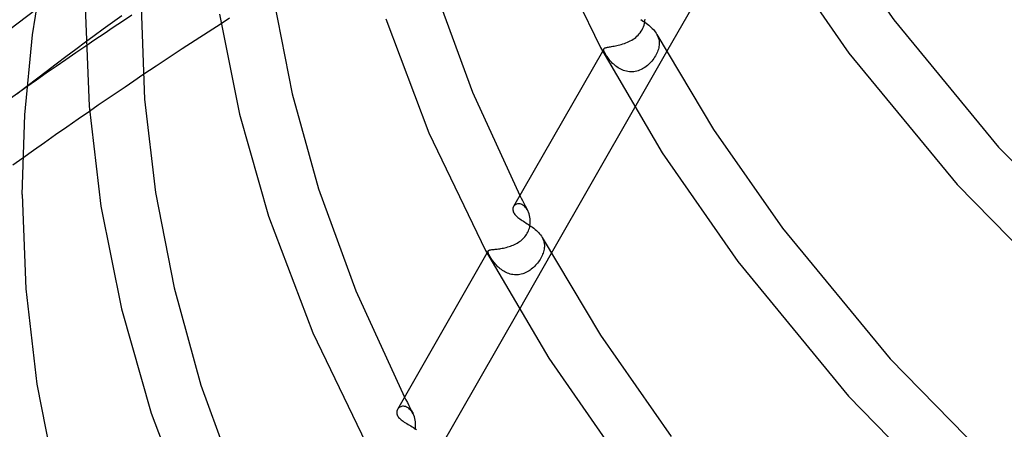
# Model space of a CAD drawing. Header units: millimetres. Extents: x -470 to 470, y -236 to 403.
# Tile 15 of 107: x -359 to -288, y 106 to 135. Entities that reach past the tile are written whole.
import ezdxf

# ---------------------------------------------------------------- set-up
doc = ezdxf.new("R2010")
doc.units = ezdxf.units.MM
doc.layers.add('HIDDEN', color=7, linetype='Continuous')
doc.layers.add('THICK', color=7, linetype='Continuous')

msp = doc.modelspace()

# ---------------------------------------------------------------- linework, layer by layer
at = {"layer": 'HIDDEN'}
for p, q in [((-357.506, 135.771), (-360.096, 133.809)), ((-351.374, 135.31), (-352.044, 134.826)), ((-350.661, 135.354), (-351.321, 134.914)), ((-352.044, 134.826), (-352.7, 134.35)), ((-351.321, 134.914), (-351.981, 134.473)), ((-343.662, 135.139), (-344.277, 134.744)), ((-314.099, 134.423), (-314.053, 134.534)), ((-314.053, 134.534), (-314.016, 134.645)), ((-314.016, 134.645), (-313.987, 134.756)), ((-313.987, 134.756), (-313.966, 134.867)), ((-313.966, 134.867), (-313.952, 134.975)), ((-313.952, 134.975), (-313.945, 135.083)), ((-353.34, 133.881), (-353.964, 133.421)), ((-352.7, 134.35), (-353.34, 133.881)), ((-352.641, 134.03), (-353.299, 133.585)), ((-351.981, 134.473), (-352.641, 134.03)), ((-314.613, 133.769), (-314.526, 133.844)), ((-314.526, 133.844), (-314.442, 133.926)), ((-314.442, 133.926), (-314.363, 134.013)), ((-314.363, 134.013), (-314.288, 134.106)), ((-314.288, 134.106), (-314.218, 134.206)), ((-314.218, 134.206), (-314.155, 134.313)), ((-314.155, 134.313), (-314.099, 134.423)), ((-313.095, 133.976), (-313.041, 133.866)), ((-313.041, 133.866), (-312.998, 133.755)), ((-353.299, 133.585), (-353.956, 133.14)), ((-316.338, 133.114), (-316.25, 133.128)), ((-316.25, 133.128), (-316.157, 133.144)), ((-316.157, 133.144), (-316.06, 133.162)), ((-316.06, 133.162), (-315.959, 133.183)), ((-315.959, 133.183), (-315.855, 133.206)), ((-315.855, 133.206), (-315.748, 133.232)), ((-315.748, 133.232), (-315.64, 133.262)), ((-315.64, 133.262), (-315.531, 133.295)), ((-315.531, 133.295), (-315.422, 133.332)), ((-315.422, 133.332), (-315.314, 133.372)), ((-315.314, 133.372), (-315.206, 133.416)), ((-315.206, 133.416), (-315.1, 133.465)), ((-315.1, 133.465), (-314.997, 133.517)), ((-314.997, 133.517), (-314.896, 133.574)), ((-314.896, 133.574), (-314.798, 133.635)), ((-314.798, 133.635), (-314.704, 133.7)), ((-314.704, 133.7), (-314.613, 133.769)), ((-312.998, 133.755), (-312.965, 133.643)), ((-312.965, 133.643), (-312.943, 133.529)), ((-312.936, 133.204), (-312.948, 133.111)), ((-312.943, 133.529), (-312.931, 133.414)), ((-312.93, 133.297), (-312.936, 133.204)), ((-312.931, 133.414), (-312.93, 133.297)), ((-316.88, 132.955), (-316.99, 132.764)), ((-316.896, 132.89), (-316.892, 132.925)), ((-316.893, 132.849), (-316.896, 132.89)), ((-316.881, 132.802), (-316.893, 132.849)), ((-316.892, 132.925), (-316.88, 132.956)), ((-316.863, 132.75), (-316.881, 132.802)), ((-316.88, 132.956), (-316.863, 132.978)), ((-316.863, 132.978), (-316.84, 132.998)), ((-316.837, 132.692), (-316.863, 132.75)), ((-316.84, 132.998), (-316.811, 133.015)), ((-316.804, 132.627), (-316.837, 132.692)), ((-316.811, 133.015), (-316.775, 133.03)), ((-316.774, 132.573), (-316.804, 132.627)), ((-316.775, 133.03), (-316.732, 133.043)), ((-316.74, 132.515), (-316.774, 132.573)), ((-316.701, 132.455), (-316.74, 132.515)), ((-316.732, 133.043), (-316.683, 133.056)), ((-316.659, 132.391), (-316.701, 132.455)), ((-316.683, 133.056), (-316.627, 133.067)), ((-316.627, 133.067), (-316.564, 133.078)), ((-316.564, 133.078), (-316.495, 133.09)), ((-316.495, 133.09), (-316.42, 133.101)), ((-316.42, 133.101), (-316.338, 133.114)), ((-312.4, 132.73), (-314.696, 128.718)), ((-313.201, 132.438), (-313.259, 132.343)), ((-313.148, 132.533), (-313.201, 132.438)), ((-313.1, 132.629), (-313.148, 132.533)), ((-313.058, 132.726), (-313.1, 132.629)), ((-313.021, 132.824), (-313.058, 132.726)), ((-312.991, 132.921), (-313.021, 132.824)), ((-312.966, 133.016), (-312.991, 132.921)), ((-312.948, 133.111), (-312.966, 133.016)), ((-316.613, 132.326), (-316.659, 132.391)), ((-316.564, 132.258), (-316.613, 132.326)), ((-316.51, 132.19), (-316.564, 132.258)), ((-316.453, 132.12), (-316.51, 132.19)), ((-316.393, 132.05), (-316.453, 132.12)), ((-316.328, 131.98), (-316.393, 132.05)), ((-316.26, 131.91), (-316.328, 131.98)), ((-316.187, 131.842), (-316.26, 131.91)), ((-316.112, 131.775), (-316.187, 131.842)), ((-316.032, 131.711), (-316.112, 131.775)), ((-313.778, 131.754), (-313.864, 131.686)), ((-313.695, 131.826), (-313.778, 131.754)), ((-313.614, 131.903), (-313.695, 131.826)), ((-313.537, 131.984), (-313.614, 131.903)), ((-313.462, 132.069), (-313.537, 131.984)), ((-313.39, 132.158), (-313.462, 132.069)), ((-313.322, 132.25), (-313.39, 132.158)), ((-313.259, 132.343), (-313.322, 132.25)), ((-349.861, 131.076), (-350.501, 130.645)), ((-315.949, 131.649), (-316.032, 131.711)), ((-315.862, 131.59), (-315.949, 131.649)), ((-315.772, 131.536), (-315.862, 131.59)), ((-315.678, 131.485), (-315.772, 131.536)), ((-315.581, 131.44), (-315.678, 131.485)), ((-315.482, 131.401), (-315.581, 131.44)), ((-315.381, 131.368), (-315.482, 131.401)), ((-315.277, 131.341), (-315.381, 131.368)), ((-315.172, 131.321), (-315.277, 131.341)), ((-315.065, 131.309), (-315.172, 131.321)), ((-314.958, 131.303), (-315.065, 131.309)), ((-314.851, 131.305), (-314.958, 131.303)), ((-314.745, 131.314), (-314.851, 131.305)), ((-314.64, 131.331), (-314.745, 131.314)), ((-314.535, 131.354), (-314.64, 131.331)), ((-314.432, 131.384), (-314.535, 131.354)), ((-314.331, 131.421), (-314.432, 131.384)), ((-314.232, 131.463), (-314.331, 131.421)), ((-314.136, 131.511), (-314.232, 131.463)), ((-314.043, 131.565), (-314.136, 131.511)), ((-313.952, 131.623), (-314.043, 131.565)), ((-313.864, 131.686), (-313.952, 131.623)), ((-350.501, 130.645), (-351.141, 130.213)), ((-358.164, 130.231), (-362.147, 127.388)), ((-358.163, 130.25), (-358.877, 129.698)), ((-351.78, 129.779), (-352.418, 129.344)), ((-351.141, 130.213), (-351.78, 129.779)), ((-353.054, 128.907), (-353.688, 128.471)), ((-352.418, 129.344), (-353.054, 128.907)), ((-358.463, 125.113), (-359.159, 124.612)), ((-323.012, 121.854), (-323.073, 121.847)), ((-322.948, 121.854), (-323.012, 121.854)), ((-322.882, 121.845), (-322.948, 121.854)), ((-322.89, 122.451), (-322.797, 122.268)), ((-322.797, 122.268), (-322.704, 122.086)), ((-322.704, 122.086), (-322.61, 121.904)), ((-322.61, 121.904), (-322.516, 121.722)), ((-323.312, 121.703), (-323.344, 121.658)), ((-323.275, 121.744), (-323.312, 121.703)), ((-323.232, 121.779), (-323.275, 121.744)), ((-323.183, 121.808), (-323.232, 121.779)), ((-323.13, 121.831), (-323.183, 121.808)), ((-323.073, 121.847), (-323.13, 121.831)), ((-322.814, 121.826), (-322.882, 121.845)), ((-322.746, 121.798), (-322.814, 121.826)), ((-322.679, 121.761), (-322.746, 121.798)), ((-322.613, 121.714), (-322.679, 121.761)), ((-322.548, 121.658), (-322.613, 121.714)), ((-322.486, 121.594), (-322.548, 121.658)), ((-322.516, 121.722), (-322.422, 121.54)), ((-322.428, 121.521), (-322.486, 121.594)), ((-322.375, 121.442), (-322.428, 121.521)), ((-322.422, 121.54), (-322.327, 121.359)), ((-322.326, 121.356), (-322.375, 121.442)), ((-322.277, 121.252), (-322.326, 121.356)), ((-322.235, 121.141), (-322.277, 121.252)), ((-322.201, 121.025), (-322.235, 121.141)), ((-322.176, 120.905), (-322.201, 121.025)), ((-322.158, 120.782), (-322.176, 120.905)), ((-322.161, 120.386), (-322.153, 120.477)), ((-322.15, 120.657), (-322.158, 120.782)), ((-322.153, 120.477), (-322.149, 120.567)), ((-322.149, 120.567), (-322.15, 120.657)), ((-322.425, 119.657), (-322.373, 119.742)), ((-322.373, 119.742), (-322.326, 119.831)), ((-322.326, 119.831), (-322.284, 119.922)), ((-322.284, 119.922), (-322.248, 120.015)), ((-322.248, 120.015), (-322.218, 120.108)), ((-322.218, 120.108), (-322.194, 120.201)), ((-322.194, 120.201), (-322.175, 120.293)), ((-322.175, 120.293), (-322.161, 120.386)), ((-323.186, 118.994), (-323.095, 119.044)), ((-323.095, 119.044), (-323.006, 119.098)), ((-323.006, 119.098), (-322.92, 119.155)), ((-322.92, 119.155), (-322.838, 119.216)), ((-322.838, 119.216), (-322.758, 119.28)), ((-322.758, 119.28), (-322.683, 119.349)), ((-322.683, 119.349), (-322.611, 119.421)), ((-322.611, 119.421), (-322.545, 119.496)), ((-322.545, 119.496), (-322.482, 119.575)), ((-322.482, 119.575), (-322.425, 119.657)), ((-321.304, 119.449), (-321.251, 119.342)), ((-321.251, 119.342), (-321.209, 119.233)), ((-321.209, 119.233), (-321.178, 119.123)), ((-321.178, 119.123), (-321.157, 119.011)), ((-325.175, 118.429), (-325.171, 118.458)), ((-325.173, 118.397), (-325.175, 118.429)), ((-325.165, 118.36), (-325.173, 118.397)), ((-325.171, 118.458), (-325.161, 118.482)), ((-325.152, 118.318), (-325.165, 118.36)), ((-325.161, 118.482), (-325.148, 118.499)), ((-325.148, 118.499), (-325.129, 118.515)), ((-325.129, 118.515), (-325.106, 118.528)), ((-325.106, 118.528), (-325.078, 118.539)), ((-325.078, 118.539), (-325.045, 118.549)), ((-325.045, 118.549), (-325.007, 118.558)), ((-325.007, 118.558), (-324.963, 118.566)), ((-324.963, 118.566), (-324.914, 118.573)), ((-324.914, 118.573), (-324.86, 118.579)), ((-324.86, 118.579), (-324.8, 118.586)), ((-324.8, 118.586), (-324.735, 118.593)), ((-324.735, 118.593), (-324.666, 118.6)), ((-324.666, 118.6), (-324.591, 118.608)), ((-324.591, 118.608), (-324.512, 118.618)), ((-324.512, 118.618), (-324.428, 118.629)), ((-324.428, 118.629), (-324.341, 118.641)), ((-324.341, 118.641), (-324.251, 118.656)), ((-324.251, 118.656), (-324.158, 118.672)), ((-324.158, 118.672), (-324.062, 118.691)), ((-324.062, 118.691), (-323.965, 118.713)), ((-323.965, 118.713), (-323.866, 118.738)), ((-323.866, 118.738), (-323.767, 118.765)), ((-323.767, 118.765), (-323.668, 118.795)), ((-323.668, 118.795), (-323.57, 118.828)), ((-323.57, 118.828), (-323.472, 118.865)), ((-323.472, 118.865), (-323.375, 118.904)), ((-323.375, 118.904), (-323.279, 118.948)), ((-323.279, 118.948), (-323.186, 118.994)), ((-321.235, 118.332), (-321.269, 118.241)), ((-321.206, 118.424), (-321.235, 118.332)), ((-321.183, 118.515), (-321.206, 118.424)), ((-321.165, 118.605), (-321.183, 118.515)), ((-321.152, 118.695), (-321.165, 118.605)), ((-321.157, 119.011), (-321.146, 118.898)), ((-321.146, 118.784), (-321.152, 118.695)), ((-321.146, 118.898), (-321.146, 118.784)), ((-325.133, 118.271), (-325.152, 118.318)), ((-325.109, 118.219), (-325.133, 118.271)), ((-325.08, 118.163), (-325.109, 118.219)), ((-325.051, 118.11), (-325.08, 118.163)), ((-325.018, 118.055), (-325.051, 118.11)), ((-324.982, 117.996), (-325.018, 118.055)), ((-324.943, 117.935), (-324.982, 117.996)), ((-324.901, 117.872), (-324.943, 117.935)), ((-324.855, 117.807), (-324.901, 117.872)), ((-324.806, 117.74), (-324.855, 117.807)), ((-324.754, 117.672), (-324.806, 117.74)), ((-324.698, 117.603), (-324.754, 117.672)), ((-320.66, 118.293), (-322.959, 114.277)), ((-321.575, 117.696), (-321.64, 117.612)), ((-321.513, 117.784), (-321.575, 117.696)), ((-321.455, 117.875), (-321.513, 117.784)), ((-321.401, 117.966), (-321.455, 117.875)), ((-321.352, 118.058), (-321.401, 117.966)), ((-321.308, 118.149), (-321.352, 118.058)), ((-321.269, 118.241), (-321.308, 118.149)), ((-324.639, 117.535), (-324.698, 117.603)), ((-324.577, 117.466), (-324.639, 117.535)), ((-324.512, 117.398), (-324.577, 117.466)), ((-324.443, 117.331), (-324.512, 117.398)), ((-324.371, 117.265), (-324.443, 117.331)), ((-324.296, 117.202), (-324.371, 117.265)), ((-324.218, 117.141), (-324.296, 117.202)), ((-324.136, 117.083), (-324.218, 117.141)), ((-324.052, 117.029), (-324.136, 117.083)), ((-323.964, 116.979), (-324.052, 117.029)), ((-323.874, 116.933), (-323.964, 116.979)), ((-323.781, 116.892), (-323.874, 116.933)), ((-322.418, 116.958), (-322.508, 116.915)), ((-322.329, 117.006), (-322.418, 116.958)), ((-322.243, 117.058), (-322.329, 117.006)), ((-322.159, 117.114), (-322.243, 117.058)), ((-322.078, 117.175), (-322.159, 117.114)), ((-321.999, 117.239), (-322.078, 117.175)), ((-321.923, 117.306), (-321.999, 117.239)), ((-321.849, 117.377), (-321.923, 117.306)), ((-321.777, 117.452), (-321.849, 117.377)), ((-321.707, 117.53), (-321.777, 117.452)), ((-321.64, 117.612), (-321.707, 117.53)), ((-323.685, 116.856), (-323.781, 116.892)), ((-323.589, 116.826), (-323.685, 116.856)), ((-323.491, 116.803), (-323.589, 116.826)), ((-323.391, 116.785), (-323.491, 116.803)), ((-323.291, 116.774), (-323.391, 116.785)), ((-323.19, 116.77), (-323.291, 116.774)), ((-323.089, 116.772), (-323.19, 116.77)), ((-322.989, 116.781), (-323.089, 116.772)), ((-322.891, 116.796), (-322.989, 116.781)), ((-322.793, 116.817), (-322.891, 116.796)), ((-322.697, 116.844), (-322.793, 116.817)), ((-322.602, 116.876), (-322.697, 116.844)), ((-322.508, 116.915), (-322.602, 116.876)), ((-331.147, 108.019), (-331.047, 107.821)), ((-331.047, 107.821), (-330.946, 107.623)), ((-331.616, 107.189), (-331.65, 107.14)), ((-331.576, 107.234), (-331.616, 107.189)), ((-331.529, 107.273), (-331.576, 107.234)), ((-331.477, 107.307), (-331.529, 107.273)), ((-331.42, 107.333), (-331.477, 107.307)), ((-331.357, 107.352), (-331.42, 107.333)), ((-331.291, 107.362), (-331.357, 107.352)), ((-331.221, 107.364), (-331.291, 107.362)), ((-331.149, 107.356), (-331.221, 107.364)), ((-331.075, 107.338), (-331.149, 107.356)), ((-331, 107.309), (-331.075, 107.338)), ((-330.925, 107.27), (-331, 107.309)), ((-330.946, 107.623), (-330.844, 107.426)), ((-330.852, 107.221), (-330.925, 107.27)), ((-330.781, 107.161), (-330.852, 107.221)), ((-330.844, 107.426), (-330.743, 107.229)), ((-330.713, 107.092), (-330.781, 107.161)), ((-330.743, 107.229), (-330.64, 107.032)), ((-330.649, 107.014), (-330.713, 107.092)), ((-330.59, 106.927), (-330.649, 107.014)), ((-330.64, 107.032), (-330.538, 106.836)), ((-330.536, 106.832), (-330.59, 106.927)), ((-330.486, 106.726), (-330.536, 106.832)), ((-330.443, 106.613), (-330.486, 106.726)), ((-330.408, 106.496), (-330.443, 106.613)), ((-330.381, 106.373), (-330.408, 106.496)), ((-330.363, 106.248), (-330.381, 106.373)), ((-330.385, 105.703), (-330.368, 105.807)), ((-330.368, 105.807), (-330.357, 105.912)), ((-330.353, 106.12), (-330.363, 106.248)), ((-330.357, 105.912), (-330.352, 106.016)), ((-330.352, 106.016), (-330.353, 106.12))]:
    msp.add_line(p, q, dxfattribs=at)
at = {"layer": 'THICK'}
for p, q in [((-306.434, 143.159), (-312.4, 132.73)), ((-300.943, 141.901), (-296.155, 135.035)), ((-321.094, 141.251), (-317.138, 133.039)), ((-304.622, 140.227), (-299.355, 132.635)), ((-357.761, 133.945), (-356.819, 139.733)), ((-328.897, 136.989), (-326.293, 129.858)), ((-354, 135.954), (-353.718, 128.845)), ((-350, 135.954), (-349.745, 129.341)), ((-340.493, 136.404), (-339.19, 129.738)), ((-344.391, 135.438), (-342.955, 128.28)), ((-344.277, 134.744), (-345.195, 134.153)), ((-332.488, 135.092), (-329.406, 126.937)), ((-314.24, 135.042), (-314.148, 134.98)), ((-314.148, 134.98), (-314.055, 134.916)), ((-314.055, 134.916), (-313.962, 134.85)), ((-313.962, 134.85), (-313.868, 134.782)), ((-313.868, 134.782), (-313.774, 134.712)), ((-313.774, 134.712), (-313.682, 134.639)), ((-313.682, 134.639), (-313.593, 134.565)), ((-313.593, 134.565), (-313.507, 134.487)), ((-296.155, 135.035), (-288.649, 125.91)), ((-358.317, 128.229), (-357.761, 133.945)), ((-345.195, 134.153), (-346.12, 133.552)), ((-313.507, 134.487), (-313.425, 134.408)), ((-313.425, 134.408), (-313.347, 134.325)), ((-313.347, 134.325), (-313.275, 134.241)), ((-313.275, 134.241), (-313.209, 134.156)), ((-313.209, 134.156), (-313.15, 134.069)), ((-313.15, 134.069), (-313.097, 133.98)), ((-313.097, 133.98), (-309.039, 127.182)), ((-353.964, 133.421), (-354.672, 132.895)), ((-353.956, 133.14), (-354.666, 132.656)), ((-346.12, 133.552), (-347.05, 132.943)), ((-354.672, 132.895), (-355.376, 132.368)), ((-354.666, 132.656), (-355.373, 132.171)), ((-347.05, 132.943), (-347.985, 132.327)), ((-316.99, 132.764), (-323.347, 121.652)), ((-317.138, 133.039), (-312.72, 125.511)), ((-299.355, 132.635), (-291.626, 123.239)), ((-356.078, 131.84), (-356.776, 131.311)), ((-355.376, 132.368), (-356.078, 131.84)), ((-355.373, 132.171), (-356.077, 131.685)), ((-347.985, 132.327), (-348.922, 131.704)), ((-356.777, 131.2), (-357.473, 130.715)), ((-356.776, 131.311), (-357.471, 130.781)), ((-356.077, 131.685), (-356.777, 131.2)), ((-348.922, 131.704), (-349.861, 131.076)), ((-357.473, 130.715), (-358.164, 130.231)), ((-357.471, 130.781), (-358.163, 130.25)), ((-339.19, 129.738), (-337.302, 122.931)), ((-326.293, 129.858), (-322.89, 122.451)), ((-349.745, 129.341), (-348.971, 122.669)), ((-358.5, 122.53), (-358.317, 128.229)), ((-353.688, 128.471), (-354.499, 127.909)), ((-353.718, 128.845), (-352.864, 121.677)), ((-342.955, 128.28), (-340.876, 120.981)), ((-314.696, 128.718), (-320.66, 118.293)), ((-354.499, 127.909), (-355.306, 127.347)), ((-356.107, 126.785), (-356.9, 126.226)), ((-355.306, 127.347), (-356.107, 126.785)), ((-329.406, 126.937), (-325.348, 118.516)), ((-309.039, 127.182), (-304.114, 120.119)), ((-356.9, 126.226), (-357.686, 125.668)), ((-357.686, 125.668), (-358.463, 125.113)), ((-312.72, 125.511), (-307.314, 117.719)), ((-288.649, 125.91), (-279.35, 116.417)), ((-348.971, 122.669), (-347.638, 115.844)), ((-337.302, 122.931), (-334.635, 115.619)), ((-291.626, 123.239), (-282.089, 113.502)), ((-358.5, 122.53), (-358.239, 115.762)), ((-352.864, 121.677), (-351.393, 114.346)), ((-323.39, 121.543), (-323.399, 121.481)), ((-323.399, 121.481), (-323.399, 121.415)), ((-323.399, 121.415), (-323.388, 121.348)), ((-323.371, 121.603), (-323.39, 121.543)), ((-323.388, 121.348), (-323.367, 121.28)), ((-323.344, 121.658), (-323.371, 121.603)), ((-323.367, 121.28), (-323.336, 121.212)), ((-323.336, 121.212), (-323.302, 121.156)), ((-323.302, 121.156), (-323.262, 121.1)), ((-340.876, 120.981), (-337.717, 112.624)), ((-323.262, 121.1), (-323.215, 121.045)), ((-323.215, 121.045), (-323.162, 120.99)), ((-323.162, 120.99), (-323.103, 120.936)), ((-323.103, 120.936), (-323.038, 120.881)), ((-323.038, 120.881), (-322.968, 120.827)), ((-322.968, 120.827), (-322.893, 120.773)), ((-322.893, 120.773), (-322.813, 120.718)), ((-322.813, 120.718), (-322.73, 120.663)), ((-322.73, 120.663), (-322.643, 120.607)), ((-322.643, 120.607), (-322.553, 120.55)), ((-322.553, 120.55), (-322.461, 120.492)), ((-322.461, 120.492), (-322.367, 120.432)), ((-322.367, 120.432), (-322.271, 120.37)), ((-322.271, 120.37), (-322.175, 120.306)), ((-322.175, 120.306), (-322.079, 120.24)), ((-322.079, 120.24), (-321.985, 120.172)), ((-321.985, 120.172), (-321.892, 120.101)), ((-321.892, 120.101), (-321.802, 120.028)), ((-321.802, 120.028), (-321.715, 119.952)), ((-321.715, 119.952), (-321.632, 119.874)), ((-321.632, 119.874), (-321.555, 119.793)), ((-321.555, 119.793), (-321.483, 119.711)), ((-304.114, 120.119), (-296.404, 110.747)), ((-321.483, 119.711), (-321.417, 119.627)), ((-321.417, 119.627), (-321.358, 119.541)), ((-321.358, 119.541), (-321.306, 119.453)), ((-321.306, 119.453), (-317.136, 112.464)), ((-325.162, 118.48), (-331.653, 107.135)), ((-325.348, 118.516), (-320.817, 110.795)), ((-307.314, 117.719), (-299.381, 108.076)), ((-358.239, 115.762), (-357.448, 108.934)), ((-347.638, 115.844), (-345.708, 108.874)), ((-334.635, 115.619), (-331.147, 108.019)), ((-351.393, 114.346), (-349.264, 106.87)), ((-322.959, 114.277), (-328.92, 103.857)), ((-337.717, 112.624), (-333.558, 103.992)), ((-317.136, 112.464), (-312.073, 105.203)), ((-320.817, 110.795), (-315.273, 102.804)), ((-296.404, 110.747), (-286.854, 100.997)), ((-357.448, 108.934), (-356.086, 101.95)), ((-345.708, 108.874), (-342.978, 101.381)), ((-299.381, 108.076), (-289.593, 98.082)), ((-331.679, 107.082), (-331.699, 107.02)), ((-331.65, 107.14), (-331.679, 107.082)), ((-349.264, 106.87), (-346.029, 98.31)), ((-331.699, 107.02), (-331.709, 106.955)), ((-331.709, 106.955), (-331.709, 106.888)), ((-331.709, 106.888), (-331.699, 106.82)), ((-331.699, 106.82), (-331.678, 106.752)), ((-331.678, 106.752), (-331.647, 106.684)), ((-331.647, 106.684), (-331.611, 106.624)), ((-331.611, 106.624), (-331.568, 106.566)), ((-331.568, 106.566), (-331.516, 106.509)), ((-331.516, 106.509), (-331.458, 106.452)), ((-331.458, 106.452), (-331.394, 106.397)), ((-331.394, 106.397), (-331.323, 106.342)), ((-331.323, 106.342), (-331.247, 106.287)), ((-331.247, 106.287), (-331.165, 106.233)), ((-331.165, 106.233), (-331.08, 106.179)), ((-331.08, 106.179), (-330.99, 106.125)), ((-330.99, 106.125), (-330.897, 106.069)), ((-330.897, 106.069), (-330.801, 106.013)), ((-330.801, 106.013), (-330.703, 105.956)), ((-330.703, 105.956), (-330.603, 105.897)), ((-330.603, 105.897), (-330.503, 105.835)), ((-330.503, 105.835), (-330.402, 105.772)), ((-330.402, 105.772), (-330.302, 105.707))]:
    msp.add_line(p, q, dxfattribs=at)

doc.saveas('drawing.dxf')
